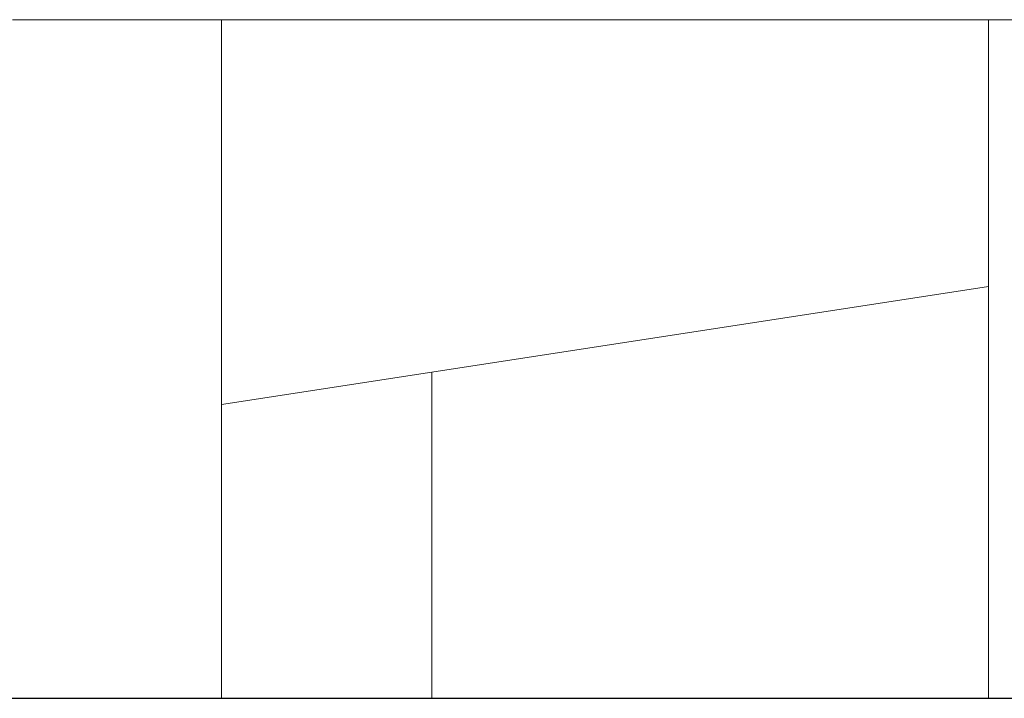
# Model space of a CAD drawing. Header units: millimetres. Extents: x -16331 to -10174, y -4135 to -3584.
# Tile 189 of 256: x -10310.97 to -10308.07, y -4010.21 to -4008.21. Entities that reach past the tile are written whole.
import ezdxf

# ---------------------------------------------------------------- set-up
doc = ezdxf.new("R2010")
doc.units = ezdxf.units.MM
doc.layers.add('DI-Eixos', color=7, linetype='Continuous')
for name, color, linetype, lineweight in [('DI-Elementos externos em corte', 9, 'Continuous', 18), ('DI-Elementos externos em vista', 9, 'Continuous', 5), ('IFC-IfcBeam-Contorno', 250, 'Continuous', 5), ('IFC-IfcBuildingElementProxy-Contorno', 250, 'Continuous', 5), ('IFC-IfcColumn-Contorno', 250, 'Continuous', 5), ('IFC-IfcWall-Contorno', 250, 'Continuous', 5), ('IFC-IfcWallStandardCase-Contorno', 250, 'Continuous', 5)]:
    doc.layers.add(name, color=color, linetype=linetype, lineweight=lineweight)

msp = doc.modelspace()

# ---------------------------------------------------------------- linework, layer by layer
at = {"layer": 'DI-Eixos'}
msp.add_line((-10313.8084, -4010.21), (-10293.4539, -4010.21), dxfattribs=at)
at = {"layer": 'DI-Elementos externos em corte'}
for p, q in [((-10310.9564, -4008.2101), (-10310.9925, -4008.2101)), ((-10310.6175, -4008.2101), (-10310.9564, -4008.2101)), ((-10310.3764, -4008.2101), (-10310.6175, -4008.2101)), ((-10310.3764, -4008.9564), (-10310.3764, -4008.2101)), ((-10310.3764, -4008.9808), (-10310.3764, -4008.9564)), ((-10310.3764, -4009.069), (-10310.3764, -4008.9808)), ((-10310.3764, -4009.1882), (-10310.3764, -4009.069)), ((-10310.3764, -4009.2464), (-10310.3764, -4009.1882)), ((-10310.3764, -4009.3071), (-10310.3764, -4009.2464)), ((-10310.3764, -4009.3303), (-10310.3764, -4009.3071)), ((-10310.3764, -4009.3438), (-10310.3764, -4009.3303)), ((-10310.3764, -4010.2101), (-10310.3764, -4009.3438))]:
    msp.add_line(p, q, dxfattribs=at)
at = {"layer": 'DI-Elementos externos em corte', "lineweight": 5}
for p, q in [((-10310.9564, -4008.2101), (-10310.9925, -4008.2101)), ((-10310.6175, -4008.2101), (-10310.9564, -4008.2101)), ((-10310.3764, -4008.2101), (-10310.6175, -4008.2101)), ((-10310.3764, -4008.9564), (-10310.3764, -4008.2101)), ((-10310.3764, -4008.9808), (-10310.3764, -4008.9564)), ((-10310.3764, -4009.069), (-10310.3764, -4008.9808)), ((-10310.3764, -4009.1882), (-10310.3764, -4009.069)), ((-10310.3764, -4009.2464), (-10310.3764, -4009.1882)), ((-10310.3764, -4009.3071), (-10310.3764, -4009.2464)), ((-10310.3764, -4009.3303), (-10310.3764, -4009.3071)), ((-10310.3764, -4009.3438), (-10310.3764, -4009.3303)), ((-10310.3764, -4010.2101), (-10310.3764, -4009.3438))]:
    msp.add_line(p, q, dxfattribs=at)
at = {"layer": 'DI-Elementos externos em vista'}
for p, q in [((-10310.3764, -4008.2101), (-10310.9564, -4008.2101)), ((-10309.7564, -4008.2101), (-10310.3764, -4008.2101)), ((-10310.3764, -4008.2101), (-10310.3764, -4008.9564)), ((-10308.6495, -4008.2101), (-10309.7564, -4008.2101)), ((-10308.4358, -4008.2101), (-10308.6495, -4008.2101)), ((-10308.1166, -4008.2101), (-10308.4358, -4008.2101)), ((-10307.9166, -4008.2101), (-10308.1166, -4008.2101)), ((-10308.1166, -4008.2101), (-10308.1166, -4008.6162)), ((-10308.1166, -4008.6162), (-10308.1166, -4008.6217)), ((-10308.1166, -4008.6217), (-10308.1166, -4008.6419)), ((-10308.1166, -4008.6419), (-10308.1166, -4008.73)), ((-10308.1166, -4008.73), (-10308.1166, -4008.8493)), ((-10308.1166, -4008.8493), (-10308.1166, -4008.9075)), ((-10308.1166, -4008.9075), (-10308.1166, -4008.9681)), ((-10310.3764, -4008.9564), (-10310.3764, -4008.9808)), ((-10310.3764, -4008.9808), (-10310.3764, -4009.069)), ((-10308.1166, -4008.9681), (-10308.1166, -4008.9913)), ((-10308.1166, -4008.9966), (-10310.3764, -4009.3438)), ((-10309.7564, -4009.2485), (-10308.1166, -4008.9965)), ((-10308.1166, -4008.9913), (-10308.1166, -4010.2101)), ((-10310.3764, -4009.069), (-10310.3764, -4009.1882)), ((-10310.3764, -4009.1882), (-10310.3764, -4009.2464)), ((-10310.3764, -4009.2464), (-10310.3764, -4009.3071)), ((-10310.3764, -4009.3438), (-10309.7564, -4009.2485)), ((-10309.7564, -4010.2101), (-10309.7564, -4009.2485)), ((-10310.3764, -4009.3071), (-10310.3764, -4009.3303)), ((-10310.3764, -4009.3303), (-10310.3764, -4009.3438)), ((-10310.3764, -4009.3438), (-10310.3764, -4009.4101)), ((-10310.3764, -4009.4101), (-10310.3764, -4010.2101)), ((-10310.3564, -4010.2101), (-10310.3764, -4010.2101)), ((-10310.3764, -4010.2101), (-10309.7564, -4010.2101)), ((-10309.7564, -4010.2101), (-10310.3564, -4010.2101)), ((-10309.7564, -4010.2101), (-10308.1166, -4010.2101)), ((-10309.0368, -4010.2101), (-10309.7564, -4010.2101)), ((-10308.9768, -4010.2101), (-10309.0368, -4010.2101)), ((-10308.6168, -4010.2101), (-10308.9768, -4010.2101)), ((-10308.1166, -4010.2101), (-10308.6168, -4010.2101)), ((-10308.1166, -4010.2101), (-10307.5166, -4010.2101)), ((-10307.5166, -4010.2101), (-10308.1166, -4010.2101))]:
    msp.add_line(p, q, dxfattribs=at)
at = {"layer": 'IFC-IfcBeam-Contorno', "lineweight": 5}
for p, q in [((-10309.0368, -4010.2101), (-10309.7564, -4010.2101)), ((-10308.9768, -4010.2101), (-10309.0368, -4010.2101)), ((-10308.6168, -4010.2101), (-10308.9768, -4010.2101)), ((-10308.1166, -4010.2101), (-10308.6168, -4010.2101)), ((-10307.5166, -4010.2101), (-10308.1166, -4010.2101))]:
    msp.add_line(p, q, dxfattribs=at)
at = {"layer": 'IFC-IfcBuildingElementProxy-Contorno', "lineweight": 5}
for p, q in [((-10307.9166, -4008.2101), (-10308.1166, -4008.2101)), ((-10308.1166, -4008.2101), (-10308.1166, -4008.6162)), ((-10308.1166, -4008.6162), (-10308.1166, -4008.6217)), ((-10308.1166, -4008.6217), (-10308.1166, -4008.6419)), ((-10308.1166, -4008.6419), (-10308.1166, -4008.73)), ((-10308.1166, -4008.73), (-10308.1166, -4008.8493)), ((-10308.1166, -4008.8493), (-10308.1166, -4008.9075)), ((-10308.1166, -4008.9075), (-10308.1166, -4008.9681)), ((-10308.1166, -4008.9681), (-10308.1166, -4008.9913)), ((-10308.1166, -4008.9913), (-10308.1166, -4010.2101)), ((-10308.1166, -4010.2101), (-10307.5166, -4010.2101))]:
    msp.add_line(p, q, dxfattribs=at)
at = {"layer": 'IFC-IfcColumn-Contorno', "lineweight": 5}
for p, q in [((-10310.3764, -4008.2101), (-10310.9564, -4008.2101)), ((-10309.7564, -4010.2101), (-10309.7564, -4009.2485)), ((-10309.7564, -4010.2101), (-10310.3564, -4010.2101))]:
    msp.add_line(p, q, dxfattribs=at)
at = {"layer": 'IFC-IfcWall-Contorno', "lineweight": 5}
for p, q in [((-10308.1166, -4008.9966), (-10310.3764, -4009.3438)), ((-10310.3764, -4009.3438), (-10310.3764, -4009.4101)), ((-10310.3764, -4009.4101), (-10310.3764, -4010.2101)), ((-10310.3564, -4010.2101), (-10310.3764, -4010.2101)), ((-10310.3764, -4010.2101), (-10309.7564, -4010.2101)), ((-10309.7564, -4010.2101), (-10308.1166, -4010.2101))]:
    msp.add_line(p, q, dxfattribs=at)
at = {"layer": 'IFC-IfcWallStandardCase-Contorno', "lineweight": 5}
for p, q in [((-10309.7564, -4008.2101), (-10310.3764, -4008.2101)), ((-10310.3764, -4008.2101), (-10310.3764, -4008.9564)), ((-10308.6495, -4008.2101), (-10309.7564, -4008.2101)), ((-10308.4358, -4008.2101), (-10308.6495, -4008.2101)), ((-10308.1166, -4008.2101), (-10308.4358, -4008.2101)), ((-10310.3764, -4008.9564), (-10310.3764, -4008.9808)), ((-10310.3764, -4008.9808), (-10310.3764, -4009.069)), ((-10309.7564, -4009.2485), (-10308.1166, -4008.9965)), ((-10310.3764, -4009.069), (-10310.3764, -4009.1882)), ((-10310.3764, -4009.1882), (-10310.3764, -4009.2464)), ((-10310.3764, -4009.2464), (-10310.3764, -4009.3071)), ((-10310.3764, -4009.3438), (-10309.7564, -4009.2485)), ((-10310.3764, -4009.3071), (-10310.3764, -4009.3303)), ((-10310.3764, -4009.3303), (-10310.3764, -4009.3438))]:
    msp.add_line(p, q, dxfattribs=at)

doc.saveas('drawing.dxf')
